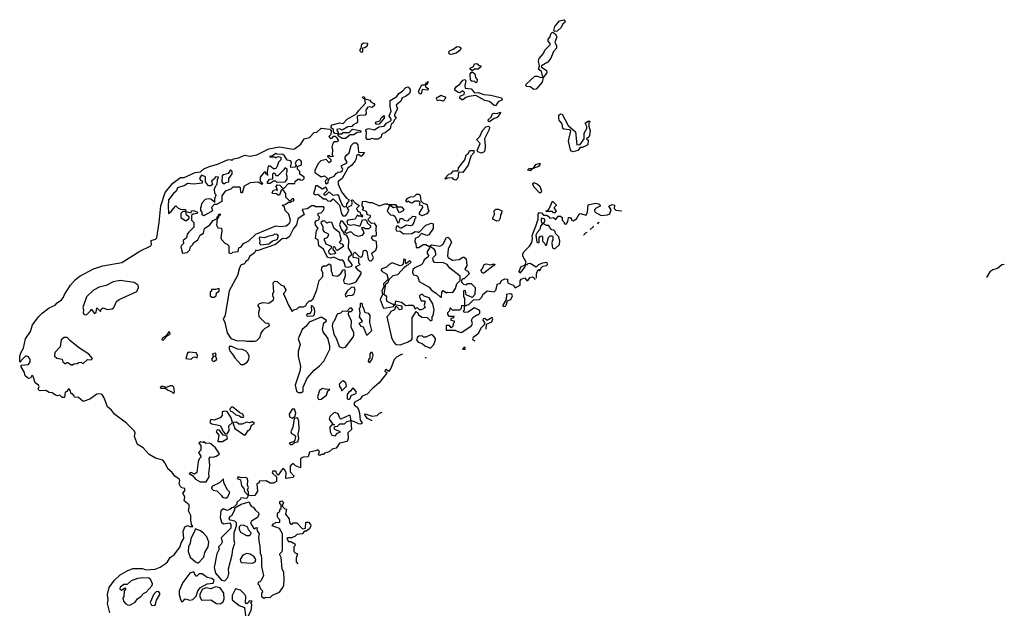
# Model space of a CAD drawing. Extents: x 1861455 to 2058065, y 200073 to 437907.
# Tile 174 of 256: x 2037820 to 2046295, y 270065 to 275131. Entities that reach past the tile are written whole.
import ezdxf

# ---------------------------------------------------------------- set-up
doc = ezdxf.new("R2010")
doc.units = 0

msp = doc.modelspace()

# ---------------------------------------------------------------- linework, layer by layer
at = {"layer": '0CON05XD'}
for points in [[(2042425, 275030), (2042418.3, 275038.3), (2042427.3, 275072.7), (2042465, 275121.2), (2042505, 275131.2), (2042513.8, 275115), (2042510, 275105), (2042493.8, 275095), (2042480, 275065), (2042445, 275033.3), (2042425, 275030)], [(2042245, 274530), (2042215, 274554.2), (2042186, 274556), (2042176.7, 274565), (2042178.8, 274575), (2042255, 274644.5), (2042275, 274645.7), (2042305.9, 274634.1), (2042322.5, 274637.5), (2042310, 274685), (2042286.7, 274705), (2042293.3, 274735), (2042284.2, 274775), (2042292.2, 274797.8), (2042330, 274840), (2042340.2, 274869.8), (2042385.8, 274915), (2042385.8, 274925.8), (2042368.8, 274945), (2042367.7, 274962.3), (2042386.1, 274983.9), (2042391.7, 275008.3), (2042405, 275022.5), (2042411.7, 275021.7), (2042429.3, 275009.3), (2042443.8, 274985), (2042427.5, 274935), (2042439.1, 274909.1), (2042440.8, 274885), (2042415, 274858.8), (2042391.3, 274798.7), (2042365.5, 274764.5), (2042310, 274735), (2042307.5, 274725), (2042353.3, 274695), (2042357.5, 274675), (2042327, 274633), (2042316.8, 274593.2), (2042265, 274533.3), (2042245, 274530)], [(2040765, 274850), (2040753.6, 274853.6), (2040750, 274865), (2040750, 274875), (2040760, 274885), (2040765, 274920), (2040778.3, 274931.7), (2040815, 274930), (2040811.7, 274908.3), (2040803, 274897), (2040791.7, 274888.3), (2040770, 274885), (2040770, 274855), (2040765, 274850)], [(2041525, 274831.2), (2041516.4, 274836.4), (2041513.3, 274855), (2041525, 274867.5), (2041545, 274873.8), (2041585, 274901.9), (2041605, 274897.5), (2041618.8, 274885), (2041611.7, 274868.3), (2041578, 274842), (2041545, 274834), (2041525, 274831.2)], [(2041715, 274690), (2041697.5, 274705), (2041697.5, 274715), (2041725, 274727.5), (2041735, 274750), (2041755, 274753.8), (2041775, 274737.5), (2041790, 274735), (2041790, 274725), (2041765, 274706.7), (2041733.3, 274706.7), (2041715, 274690)], [(2041745, 274587.5), (2041732.5, 274602.5), (2041715, 274600), (2041700.3, 274610.3), (2041698.3, 274661.7), (2041705, 274677.5), (2041715, 274682.5), (2041737.5, 274665), (2041742.5, 274632.5), (2041756.4, 274616.4), (2041755, 274592.5), (2041745, 274587.5)], [(2041262.3, 274492.3), (2041254, 274516), (2041280, 274570), (2041310, 274570), (2041320.7, 274589.3), (2041335, 274600), (2041325, 274570), (2041310, 274570), (2041313.3, 274553.3), (2041335, 274540), (2041332.5, 274525), (2041285, 274530), (2041275, 274493.8), (2041262.3, 274492.3)], [(2041915, 274390), (2041902.7, 274392.7), (2041865, 274428.1), (2041825, 274435.7), (2041745, 274480), (2041685, 274471.1), (2041659.1, 274460.9), (2041635, 274440.9), (2041625, 274442.1), (2041608.6, 274455), (2041607.1, 274465), (2041615, 274476.2), (2041645, 274486.7), (2041650, 274505), (2041635, 274518.8), (2041607.1, 274502.9), (2041595, 274504.3), (2041566.2, 274525), (2041566, 274535), (2041580.8, 274555), (2041608.6, 274575), (2041635, 274610), (2041655, 274616.2), (2041660.8, 274605), (2041650.8, 274565), (2041655, 274542.5), (2041705, 274537.5), (2041735, 274502.9), (2041765, 274505.8), (2041815, 274486), (2041875, 274481.5), (2041967.9, 274457.9), (2041974.2, 274445), (2041970.3, 274439.7), (2041938.8, 274425), (2041915, 274390)], [(2040831.2, 274098.8), (2040810.8, 274100.8), (2040801.2, 274115), (2040806.2, 274165), (2040800, 274175), (2040801.7, 274188.3), (2040825, 274193.3), (2040875, 274182), (2040911.2, 274208.8), (2040956.2, 274215), (2040978, 274242), (2041016.4, 274263.6), (2041016.7, 274275), (2041000, 274305), (2041018, 274345), (2041010, 274385), (2041010, 274435), (2041065, 274468.8), (2041084.2, 274495.8), (2041116.2, 274515), (2041143.6, 274546.4), (2041165, 274552.5), (2041180.7, 274530.7), (2041182, 274515), (2041174.2, 274495), (2041140.5, 274469.5), (2041110.9, 274459.1), (2041100.8, 274429.2), (2041060, 274395), (2041071.2, 274365), (2041045.8, 274315), (2041046, 274305), (2041060, 274285), (2041042.5, 274265), (2041035.8, 274244.2), (2041018.8, 274231.2), (2041009.6, 274190.4), (2040965, 274157.5), (2040945, 274152.5), (2040935, 274140), (2040930.4, 274119.6), (2040905, 274103.8), (2040875, 274102.5), (2040855, 274108.8), (2040831.2, 274098.8)], [(2040625, 274110), (2040595, 274110), (2040561.7, 274131.7), (2040560, 274150), (2040531.7, 274151.7), (2040520, 274165), (2040520, 274185), (2040501.7, 274201.7), (2040500, 274215), (2040510, 274225), (2040575, 274243.3), (2040605, 274237.5), (2040640, 274275), (2040720, 274320), (2040735, 274346.7), (2040797, 274413), (2040790, 274450), (2040775, 274452.5), (2040770, 274465), (2040785, 274470), (2040790, 274450), (2040835, 274437.5), (2040843.6, 274423.6), (2040869.6, 274409.6), (2040876.7, 274395), (2040855, 274376.7), (2040835, 274382.5), (2040810, 274375), (2040810, 274365), (2040800, 274355), (2040802.5, 274325), (2040795, 274310), (2040745, 274307.5), (2040725, 274300), (2040727, 274253), (2040719.3, 274240.7), (2040690, 274225), (2040678.3, 274211.7), (2040645, 274210), (2040595, 274180), (2040575, 274192.5), (2040550, 274185), (2040551.7, 274171.7), (2040560, 274165), (2040560, 274150), (2040595, 274150), (2040605, 274160), (2040655, 274160), (2040685, 274190), (2040748.3, 274178.3), (2040758.3, 274161.7), (2040725, 274160), (2040695, 274140), (2040665, 274140), (2040625, 274110)], [(2041465, 274428.8), (2041435, 274440), (2041415, 274433.3), (2041407.5, 274455), (2041410, 274465), (2041425, 274466.2), (2041445, 274482), (2041478, 274468), (2041487.5, 274455), (2041465, 274428.8)], [(2041865, 274250.8), (2041854.3, 274254.3), (2041851.2, 274268.8), (2041877.3, 274292.7), (2041890.4, 274319.6), (2041905, 274327.5), (2041926.2, 274323.8), (2041957.5, 274335), (2041956.7, 274325), (2041931.2, 274288.8), (2041905, 274281.2), (2041865, 274250.8)], [(2040888.3, 274228.3), (2040881.7, 274248.3), (2040919.3, 274260.7), (2040935, 274290), (2040957, 274307), (2040956.7, 274285), (2040915, 274232.5), (2040888.3, 274228.3)], [(2042585, 273993.3), (2042570, 274000), (2042562.3, 274012.3), (2042543.8, 274085), (2042562.5, 274175), (2042553.3, 274183.3), (2042505, 274188), (2042495.8, 274195.8), (2042488, 274235), (2042464, 274265), (2042459.2, 274285), (2042460.3, 274309.7), (2042475, 274322), (2042488.1, 274318.1), (2042541.2, 274221.2), (2042604, 274165), (2042615, 274053.3), (2042645, 274056.7), (2042680, 274105), (2042678.8, 274155), (2042702.5, 274195), (2042701.7, 274211.7), (2042688.3, 274241.7), (2042715, 274260), (2042730, 274255), (2042720, 274245), (2042720, 274215), (2042731.2, 274175), (2042724, 274135), (2042719.2, 274120.8), (2042700, 274105), (2042713.3, 274093.3), (2042710, 274055), (2042665, 274031.2), (2042645, 274032.5), (2042623.6, 274006.4), (2042585, 273993.3)], [(2038988.3, 271358.3), (2038935, 271390), (2038884, 271445), (2038834.3, 271474.3), (2038809.4, 271545), (2038814, 271575), (2038809.1, 271589.1), (2038738.1, 271658.1), (2038636.7, 271735), (2038610, 271770), (2038575, 271800), (2038547.7, 271877.7), (2038530, 271905), (2038515, 271910), (2038485, 271907.5), (2038425, 271863.8), (2038365, 271843.8), (2038325, 271880), (2038291.7, 271881.7), (2038290, 271895), (2038275, 271910), (2038261.7, 271911.7), (2038255, 271940), (2038245, 271952.5), (2038233.6, 271946.4), (2038228.3, 271931.7), (2038210, 271925), (2038205, 271880), (2038185, 271880), (2038165, 271900), (2038145, 271892.5), (2038128.3, 271898.3), (2038098.3, 271918.3), (2038075, 271922.5), (2038045, 271940), (2037997, 271937), (2037985, 271943.3), (2037980, 271955), (2037987.5, 271975), (2037982.5, 271985), (2037952.5, 272005), (2037935, 272060), (2037925, 272067.5), (2037913, 272047), (2037895, 272042.5), (2037866.7, 272065), (2037862.5, 272095), (2037833, 272143), (2037833, 272157), (2037895, 272162.5), (2037910, 272185), (2037910, 272205), (2037895, 272230), (2037873, 272237), (2037831.7, 272198.3), (2037825, 272180), (2037820, 272185), (2037821.2, 272235), (2037828.8, 272265), (2037852.5, 272305), (2037871.2, 272385), (2037913.3, 272446.7), (2037931.2, 272505), (2037985, 272577.5), (2038012.5, 272605), (2038075, 272650), (2038126.7, 272673.3), (2038142.5, 272695), (2038179.6, 272720.4), (2038198.3, 272741.7), (2038206.7, 272765), (2038256.7, 272845), (2038300, 272895), (2038337.5, 272925), (2038455, 272988), (2038535, 273013.8), (2038699.1, 273040.9), (2038855, 273139.2), (2038947.5, 273185), (2038954.2, 273195.8), (2038950.5, 273229.5), (2038988.3, 273241.7), (2038999.2, 273255), (2039020, 273385), (2039035, 273530), (2039070.8, 273645), (2039137.5, 273725), (2039205, 273772), (2039235, 273773.3), (2039330, 273815), (2039375, 273822.5), (2039405, 273846.2), (2039455, 273868.8), (2039521.7, 273888.3), (2039610, 273925), (2039637.5, 273927.5), (2039645, 273920), (2039660, 273935), (2039706.4, 273943.6), (2039755, 273964), (2039805, 273957.5), (2039862.3, 273967.7), (2039965, 274020), (2040055, 274036.2), (2040175, 274016.7), (2040185, 274020), (2040239.3, 274060.7), (2040267.5, 274105), (2040315, 274117.5), (2040355, 274160), (2040378.3, 274161.7), (2040415, 274196.7), (2040488.3, 274188.3), (2040500, 274175), (2040498.3, 274141.7), (2040480, 274125), (2040495, 274110), (2040508.3, 274111.7), (2040521.7, 274128.3), (2040535, 274130), (2040548.3, 274118.3), (2040560, 274095), (2040555, 274080), (2040525, 274080), (2040513, 274057), (2040507.5, 274035), (2040512.5, 274015), (2040510, 273965), (2040520, 273955), (2040495, 273950), (2040485, 273960), (2040470, 273960), (2040471.7, 273951.7), (2040498.3, 273928.3), (2040498.3, 273911.7), (2040485, 273900), (2040457.5, 273927.5), (2040413, 273917), (2040393, 273897), (2040360, 273835), (2040360, 273815), (2040395, 273792.5), (2040415, 273780), (2040445, 273787.5), (2040470, 273765), (2040450, 273745), (2040451.7, 273721.7), (2040465, 273720), (2040475, 273730), (2040478.3, 273751.7), (2040491.2, 273768.8), (2040526.7, 273783.3), (2040543.6, 273806.4), (2040561.7, 273818.3), (2040585, 273821.2), (2040595, 273830), (2040600, 273845), (2040588.8, 273865), (2040590, 273875), (2040632.5, 273895), (2040640, 273905), (2040622.5, 273935), (2040622.5, 273947.5), (2040633.6, 273966.4), (2040655.8, 273985), (2040673, 274047), (2040695, 274070), (2040715, 274070), (2040730, 274055), (2040735, 273990), (2040787.5, 273987.5), (2040760, 273955), (2040735, 273970), (2040718.8, 273961.2), (2040717.5, 273935), (2040708.6, 273915), (2040675, 273876), (2040645, 273853.8), (2040596.3, 273763.7), (2040562.5, 273737.5), (2040560, 273715), (2040590.7, 273650.7), (2040632.5, 273595), (2040652.5, 273582.5), (2040653.3, 273575), (2040651.2, 273565), (2040632, 273545), (2040628.8, 273521.2), (2040615, 273518.8), (2040600, 273525), (2040576.7, 273585), (2040566, 273615), (2040555, 273623.8), (2040518.3, 273618.3), (2040485, 273650), (2040455, 273620), (2040441.7, 273621.7), (2040440, 273635), (2040470, 273665), (2040455, 273690), (2040425, 273672.5), (2040381.7, 273701.7), (2040365, 273700), (2040361.7, 273668.3), (2040347.5, 273635), (2040365, 273622.5), (2040385, 273630), (2040435, 273590), (2040455, 273590), (2040473, 273573), (2040495, 273570), (2040518.3, 273588.3), (2040573.6, 273533.6), (2040588.8, 273458.8), (2040602.5, 273442.5), (2040625, 273442.5), (2040640, 273460), (2040652.1, 273492.1), (2040637.5, 273515), (2040677.5, 273535), (2040682.5, 273545), (2040681.7, 273561.7), (2040671.7, 273578.3), (2040685, 273580), (2040711.7, 273551.7), (2040740, 273535), (2040740, 273525), (2040720, 273505), (2040731.7, 273481.7), (2040748.3, 273478.3), (2040751.7, 273461.7), (2040770, 273445), (2040768.3, 273431.7), (2040755, 273440), (2040735, 273440), (2040725, 273450), (2040706.7, 273413.3), (2040643.8, 273406.2), (2040636.7, 273395), (2040641.7, 273371.7), (2040665, 273362.5), (2040695, 273367.5), (2040735, 273356.7), (2040751.7, 273358.3), (2040771.7, 273408.3), (2040795, 273410), (2040808.3, 273398.3), (2040811.7, 273381.7), (2040838.3, 273358.3), (2040840, 273345), (2040825, 273330), (2040795, 273330), (2040785, 273340), (2040765, 273340), (2040762.5, 273335), (2040777.5, 273315), (2040781.2, 273295), (2040765, 273272.9), (2040734.2, 273264.2), (2040699.3, 273279.3), (2040675, 273302.5), (2040655, 273302.5), (2040631.7, 273291.7), (2040620, 273305), (2040638.3, 273331.7), (2040640, 273345), (2040598.3, 273398.3), (2040585, 273400), (2040572.5, 273365), (2040587.5, 273327.5), (2040610, 273295), (2040610, 273285), (2040628.3, 273278.3), (2040637.5, 273265), (2040650, 273235), (2040647.5, 273165), (2040672.5, 273125), (2040672.5, 273105), (2040650, 273085), (2040647.5, 273065), (2040677.5, 273025), (2040680, 273015), (2040673, 273007), (2040645, 272997.5), (2040625, 273000), (2040613.9, 273043.9), (2040601.7, 273061.7), (2040575, 273062), (2040525, 273087.5), (2040495, 273077.5), (2040470, 273085), (2040433.8, 273155), (2040396.2, 273185), (2040390, 273235), (2040367, 273247), (2040373.6, 273316.4), (2040390, 273335), (2040366.2, 273365), (2040363.9, 273386.1), (2040375, 273402.5), (2040390, 273405), (2040396.7, 273413.3), (2040400, 273435), (2040390, 273445), (2040390, 273465), (2040415, 273470), (2040437.5, 273495), (2040441.7, 273511.7), (2040435, 273520), (2040365, 273520), (2040355, 273530), (2040335, 273530), (2040295, 273502.5), (2040251.7, 273498.3), (2040270, 273455), (2040213.8, 273416.2), (2040203.6, 273366.4), (2040176.4, 273333.6), (2040142.5, 273265), (2040115, 273246.2), (2040081.2, 273248.8), (2040022.5, 273195), (2039865, 273142.5), (2039851.7, 273148.3), (2039842.5, 273125), (2039797.5, 273092.5), (2039786, 273065), (2039763.3, 273046.7), (2039755, 273030), (2039725, 273020), (2039711.2, 272995), (2039695, 272930), (2039622.7, 272797.3), (2039591.2, 272605), (2039585, 272580), (2039570, 272555), (2039586.7, 272525), (2039606.7, 272435), (2039638, 272388), (2039695, 272365.8), (2039745, 272371.2), (2039775, 272363.3), (2039845, 272363.3), (2039860.7, 272369.3), (2039887.5, 272395), (2039898.3, 272431.7), (2039915, 272460), (2039933, 272477), (2039970, 272495), (2039968.3, 272508.3), (2039957, 272517), (2039935, 272520), (2039880, 272575), (2039877.5, 272615), (2039887.5, 272645), (2039870, 272675), (2039883, 272687), (2039915, 272696.7), (2039965, 272690), (2040005, 272720), (2040007.5, 272735), (2040000, 272755), (2040000, 272775), (2040007.5, 272785), (2040002.5, 272865), (2040015, 272880), (2040037, 272877), (2040070, 272845), (2040089.3, 272839.3), (2040110, 272805), (2040105, 272790), (2040090, 272775), (2040090, 272765), (2040100, 272755), (2040133, 272673), (2040165, 272620), (2040180, 272635), (2040207, 272643), (2040225, 272660), (2040261.7, 272658.3), (2040285, 272670), (2040290, 272685), (2040315, 272710), (2040325, 272710), (2040345, 272727.5), (2040377.5, 272805), (2040397.5, 272885), (2040428.3, 272921.7), (2040430, 272955), (2040417.5, 272975), (2040423.3, 273005), (2040435, 273012.5), (2040457, 273013), (2040485, 273030), (2040497, 273017), (2040500, 272965), (2040507, 272957), (2040510, 272935), (2040518.3, 272928.3), (2040556.2, 272923.8), (2040583.3, 272946.7), (2040605, 272977.5), (2040615, 272980), (2040620, 272975), (2040622.5, 272925), (2040607.5, 272885), (2040613, 272863), (2040655, 272856.2), (2040705, 272870), (2040719.6, 272880.4), (2040760, 272945), (2040760, 272955), (2040735, 272972.5), (2040710, 273005), (2040750, 273025), (2040740, 273035), (2040740, 273075), (2040690, 273085), (2040690, 273115), (2040705, 273130), (2040741.7, 273091.7), (2040755, 273087.5), (2040770, 273100), (2040780, 273145), (2040796.4, 273146.4), (2040807.5, 273137.5), (2040820, 273070), (2040835, 273056.2), (2040845, 273056.7), (2040860.4, 273069.6), (2040865.9, 273084.1), (2040852.1, 273112.1), (2040854.2, 273125), (2040885, 273146.7), (2040893.3, 273173.3), (2040890.7, 273220.7), (2040863.9, 273233.9), (2040847.5, 273255), (2040858.3, 273271.7), (2040885, 273270), (2040890, 273275), (2040887.5, 273335), (2040892.5, 273355), (2040875, 273380), (2040848.3, 273378.3), (2040821.7, 273401.7), (2040820, 273415), (2040840, 273435), (2040840, 273445), (2040811.7, 273451.7), (2040808.3, 273478.3), (2040770, 273495), (2040780, 273505), (2040780, 273515), (2040768.3, 273528.3), (2040770, 273565), (2040795, 273570), (2040828.3, 273558.3), (2040855, 273557.5), (2040915, 273530), (2040965, 273547.5), (2040985, 273547.5), (2040995, 273540), (2041055, 273540), (2041070, 273520), (2041105, 273520), (2041127, 273497), (2041120, 273485), (2041085, 273470), (2041070, 273505), (2041070, 273520), (2041035, 273512.5), (2041015, 273530), (2041000, 273525)], [(2041795, 273983.3), (2041764.1, 273994.1), (2041756.7, 274005), (2041782.5, 274065), (2041757.5, 274095), (2041758.3, 274101.7), (2041781.2, 274125), (2041802.2, 274177.8), (2041831.3, 274208.7), (2041855, 274214), (2041864, 274205), (2041861.4, 274185), (2041821.2, 274105), (2041827.5, 274045), (2041823.8, 274005), (2041817.3, 273992.7), (2041795, 273983.3)], [(2041575, 273750), (2041556.7, 273756.7), (2041545, 273770), (2041502.5, 273767.5), (2041485, 273760), (2041480, 273765), (2041515, 273801.2), (2041535, 273807.5), (2041555, 273830), (2041595, 273830), (2041596.7, 273855), (2041650.8, 273925), (2041663.2, 273966.8), (2041680, 273980), (2041695, 274006.2), (2041730, 274005), (2041728.8, 273985), (2041702.5, 273957.5), (2041679.7, 273880.3), (2041635, 273816.2), (2041602.5, 273817.5), (2041597.5, 273812.5), (2041592.3, 273767.7), (2041575, 273750)], [(2039635, 273117.5), (2039645, 273122.5), (2039655, 273130), (2039700, 273135), (2039705, 273167.5), (2039725, 273177.5), (2039747.5, 273205), (2039791.7, 273228.3), (2039852.5, 273285), (2040025, 273356.7), (2040065, 273352.5), (2040115, 273357.5), (2040145, 273382.5), (2040150, 273405), (2040137, 273457), (2040105, 273490), (2040098.3, 273518.3), (2040080, 273535), (2040105, 273540), (2040135, 273560), (2040155, 273560), (2040161.7, 273568.3), (2040178.3, 273571.7), (2040178.3, 273588.3), (2040165, 273590), (2040148.3, 273571.7), (2040141.7, 273571.7), (2040110, 273605), (2040110, 273635), (2040085, 273670), (2040070, 273665), (2040055, 273620), (2040045, 273620), (2040031.7, 273631.7), (2040000, 273635), (2039993.3, 273645), (2040005, 273663.8), (2040028.3, 273668.3), (2040038.3, 273661.7), (2040027.5, 273695), (2040035, 273710), (2040058.3, 273708.3), (2040081.7, 273681.7), (2040095, 273680), (2040135, 273720), (2040188.3, 273721.7), (2040191.7, 273738.3), (2040215, 273760), (2040228.3, 273758.3), (2040235, 273750), (2040258.3, 273751.7), (2040270, 273765), (2040270, 273775), (2040231.7, 273801.7), (2040230, 273825), (2040210, 273845), (2040211.7, 273868.3), (2040246.7, 273883.3), (2040246.7, 273905), (2040239.3, 273919.3), (2040223.3, 273926.7), (2040202.5, 273915), (2040192.5, 273895), (2040200, 273875), (2040188.3, 273861.7), (2040155, 273860), (2040150, 273875), (2040157, 273883), (2040160, 273905), (2040150, 273915), (2040121.7, 273921.7), (2040099.3, 273959.3), (2040085, 273970), (2040035, 273972.5), (2040025, 273980), (2039995, 273960), (2039970, 273955), (2039975, 273950), (2040015, 273950), (2040025, 273942.5), (2040045, 273952.5), (2040066.7, 273946.7), (2040066.7, 273925), (2040046.4, 273903.6), (2040035, 273870), (2040026.4, 273853.6), (2040015, 273846.7), (2040005, 273846.7), (2039975, 273871.2), (2039960, 273870), (2039950, 273825), (2039950, 273800), (2039958.3, 273791.7), (2039940, 273805), (2039938.3, 273818.3), (2039925, 273820), (2039890, 273775), (2039890, 273745), (2039910, 273725), (2039907, 273713), (2039871.7, 273731.7), (2039803, 273727), (2039751.7, 273698.3), (2039735, 273637.5), (2039722.5, 273645), (2039720, 273685), (2039715, 273690), (2039655, 273690), (2039638.6, 273671.4), (2039590, 273655), (2039560, 273615), (2039560, 273565), (2039515, 273540), (2039495, 273540), (2039470, 273515), (2039480, 273485), (2039405, 273442.5), (2039391.7, 273451.7), (2039390, 273475), (2039378.3, 273488.3), (2039378.3, 273511.7), (2039390, 273555), (2039420, 273585), (2039445, 273592.5), (2039465, 273590), (2039498.3, 273561.7), (2039498.3, 273591.7), (2039510, 273625), (2039500, 273635), (2039497.5, 273675), (2039511.7, 273708.3), (2039520, 273715), (2039522.5, 273755), (2039530, 273775), (2039505, 273780), (2039495, 273760), (2039470, 273745), (2039478.3, 273711.7), (2039465, 273700), (2039445, 273700), (2039420, 273735), (2039418.3, 273778.3), (2039385, 273792.5), (2039367.5, 273765), (2039375, 273750), (2039390, 273745), (2039390, 273725), (2039315, 273716.7), (2039265, 273720), (2039240, 273705), (2039177, 273683), (2039167.5, 273655), (2039143.6, 273636.4), (2039100.7, 273579.3), (2039096.7, 273525), (2039101.7, 273461.7), (2039125, 273480), (2039142.5, 273505), (2039165, 273530), (2039185, 273510), (2039205, 273500), (2039248.3, 273498.3), (2039250, 273480), (2039295, 273470), (2039300, 273485), (2039315, 273490), (2039350, 273475), (2039348.3, 273461.7), (2039312.5, 273457.5), (2039300, 273445), (2039300, 273405), (2039320, 273385), (2039320, 273345), (2039275, 273302.5), (2039262.5, 273285), (2039256, 273254), (2039228.3, 273231.7), (2039230, 273205), (2039210, 273185), (2039207.5, 273175), (2039221.7, 273121.7), (2039261.7, 273128.3), (2039285, 273150), (2039290, 273175), (2039310, 273195), (2039315, 273210), (2039353.3, 273236.7), (2039373.8, 273276.2), (2039402.5, 273295), (2039410, 273335), (2039457.5, 273365), (2039485, 273402.5), (2039520, 273420), (2039520, 273435), (2039530, 273440), (2039532.5, 273455), (2039545, 273460), (2039545, 273450), (2039530, 273440), (2039530, 273425), (2039520, 273420), (2039513.6, 273363.6), (2039525, 273340), (2039557, 273337), (2039560, 273315), (2039552.5, 273255), (2039558.3, 273238.3), (2039585, 273207.5), (2039605, 273200), (2039620, 273185), (2039620, 273125), (2039635, 273117.5)], [(2039585, 273720), (2039595, 273730), (2039620, 273735), (2039620, 273765), (2039650, 273805), (2039650, 273825), (2039635, 273840), (2039613, 273807), (2039573, 273797), (2039563, 273787), (2039560, 273735), (2039571.7, 273721.7), (2039585, 273720)], [(2039951.7, 273721.7), (2039952.5, 273735), (2039971.7, 273758.3), (2039998.3, 273761.7), (2040000, 273805), (2040005, 273810), (2040015, 273810), (2040025, 273790), (2040045, 273790), (2040100, 273845), (2040105, 273860), (2040118.3, 273848.3), (2040120, 273825), (2040112.5, 273805), (2040120, 273785), (2040120, 273755), (2040098.3, 273731.7), (2040035, 273730), (2040025, 273740), (2040005, 273740), (2039975, 273722.5), (2039951.7, 273721.7)], [(2042215, 273830), (2042190, 273835), (2042205, 273850), (2042240, 273850), (2042262.5, 273885), (2042296.7, 273896.7), (2042296.2, 273885), (2042285, 273868.8), (2042240, 273850), (2042215, 273830)], [(2042305, 273640), (2042295, 273640), (2042244, 273694), (2042237.5, 273715), (2042245, 273730), (2042276.2, 273716.2), (2042298.3, 273698.3), (2042312.5, 273655), (2042305, 273640)], [(2041285, 273442.5), (2041260, 273455), (2041261.7, 273468.3), (2041290, 273515), (2041288.3, 273528.3), (2041260, 273535), (2041268.3, 273558.3), (2041255, 273570), (2041225, 273570), (2041195, 273553.3), (2041177.5, 273557.5), (2041165, 273570), (2041155, 273560), (2041142.5, 273575), (2041160, 273595), (2041185, 273606.7), (2041215, 273610), (2041235, 273630), (2041255, 273630), (2041268.3, 273618.3), (2041271.7, 273571.7), (2041291.7, 273551.7), (2041317, 273547), (2041328.3, 273538.3), (2041332.5, 273505), (2041342.5, 273485), (2041325, 273460), (2041285, 273442.5)], [(2041000, 273525), (2040982.5, 273482.5), (2041011.7, 273451.7), (2041035, 273450), (2041049.3, 273439.3), (2041075, 273382.5), (2041087.5, 273385), (2041095, 273420), (2041115, 273420), (2041130, 273405), (2041155, 273400), (2041166.4, 273403.6), (2041171.7, 273418.3), (2041185, 273420), (2041205, 273440), (2041228.3, 273438.3), (2041230, 273425), (2041221.7, 273418.3), (2041212.5, 273385), (2041198.3, 273361.7), (2041185, 273357.5), (2041148.3, 273361.7), (2041105, 273337.5), (2041095, 273337.5), (2041075, 273357.5), (2041060.8, 273349.2), (2041056.4, 273326.4), (2041064.1, 273314.1), (2041095, 273310), (2041125, 273286.7), (2041195, 273290), (2041225, 273306.7), (2041246.2, 273306.2), (2041255, 273300), (2041315, 273362.5), (2041365, 273380), (2041380, 273375), (2041380, 273335), (2041340.4, 273279.6), (2041323.9, 273273.9), (2041278.3, 273291.7), (2041249.3, 273260.7), (2041223.3, 273246.7), (2041220, 273215), (2041230, 273205), (2041231.7, 273171.7), (2041255, 273170), (2041292.5, 273197.5), (2041315, 273196.7), (2041345, 273180), (2041365, 273192.5), (2041435, 273182.5), (2041463, 273197), (2041495, 273257.5), (2041505, 273260), (2041519.3, 273249.3), (2041536.7, 273215), (2041506.7, 273155), (2041502.5, 273095), (2041507.5, 273085), (2041545, 273060), (2041601.7, 273068.3), (2041635, 273087.5), (2041647, 273087), (2041661.7, 273071.7), (2041667.5, 273012.5), (2041652.5, 272985), (2041663, 272973), (2041678.3, 272968.3), (2041687.5, 272945), (2041645, 272900), (2041635, 272900), (2041621.7, 272888.3), (2041621.7, 272871.7), (2041640, 272855), (2041665, 272850), (2041675, 272860), (2041705, 272860), (2041740, 272825), (2041737.5, 272765), (2041715, 272740), (2041661.7, 272761.7), (2041658.3, 272798.3), (2041645, 272800), (2041640, 272795), (2041640, 272745), (2041650, 272735), (2041650, 272670), (2041665, 272670), (2041671.7, 272678.3), (2041685, 272680), (2041725, 272720), (2041778.3, 272721.7), (2041798.3, 272741.7), (2041807.5, 272765), (2041845, 272797.5), (2041905, 272790), (2041917, 272803), (2041931.7, 272858.3), (2041955, 272860), (2041967.5, 272885), (2041995, 272900), (2042018.3, 272898.3), (2042017.5, 272875), (2042023.6, 272863.6), (2042066.7, 272846.7), (2042085, 272822.5), (2042127.5, 272845), (2042127, 272883), (2042135, 272897.5), (2042165, 272910), (2042185, 272887.5), (2042195, 272887.5), (2042215, 272912.5), (2042235, 272917.5), (2042249.3, 272909.3), (2042253.7, 272894.6)], [(2041928.3, 273398.3), (2041893, 273413), (2041892.5, 273425), (2041907.5, 273455), (2041903, 273487), (2041918.3, 273501.7), (2041941.7, 273501.7), (2041970, 273485), (2041967.5, 273465), (2041958.3, 273451.7), (2041957, 273423), (2041945, 273400), (2041928.3, 273398.3)], [(2042268.1, 272907), (2042267, 272943), (2042280, 272975), (2042285, 272980), (2042292.5, 272972.5), (2042300, 272975), (2042307.5, 272995), (2042321.7, 273008.3), (2042355.8, 273014.2), (2042363.3, 273025), (2042360, 273040), (2042320, 273035), (2042285, 273020), (2042265, 273002.5), (2042215, 273032.5), (2042195, 273030), (2042185, 273020), (2042170, 273020), (2042167.5, 273005), (2042125, 272950), (2042120, 272965), (2042132.5, 273005), (2042170, 273020), (2042180, 273045), (2042150, 273095), (2042150, 273115), (2042163.6, 273136.4), (2042209.3, 273180.7), (2042227, 273213), (2042233.3, 273245), (2042231.2, 273275), (2042261.2, 273355), (2042283.3, 273415), (2042283.6, 273456.4), (2042295, 273472.5), (2042310, 273470), (2042328.3, 273448.3), (2042355, 273447.5), (2042370, 273440), (2042383, 273423), (2042415, 273430), (2042435, 273412.5), (2042455, 273440), (2042475, 273440), (2042488.3, 273428.3), (2042490, 273405), (2042505, 273390), (2042510, 273375), (2042525, 273370), (2042537, 273393), (2042545, 273430), (2042558.3, 273428.3), (2042570, 273415), (2042570, 273405), (2042585, 273400), (2042613, 273417), (2042635, 273457.5), (2042645, 273462.5), (2042695, 273450), (2042706.7, 273475), (2042711.7, 273538.3), (2042775, 273552.5), (2042806.2, 273546.2), (2042817.5, 273535), (2042817.5, 273525), (2042777.5, 273505), (2042767.5, 273495), (2042767.5, 273485), (2042773.8, 273473.8), (2042825, 273446.2), (2042878.3, 273451.7), (2042898.8, 273461.2), (2042910, 273495), (2042890, 273525), (2042918.3, 273541.7), (2042940, 273535), (2042937.5, 273505), (2042951.7, 273491.7), (2042996, 273486), (2042997.7, 273484.3)], [(2042425, 273470), (2042415, 273470), (2042405, 273480), (2042355, 273480), (2042350, 273485), (2042368.3, 273491.7), (2042377, 273503), (2042405, 273570), (2042440, 273535), (2042420, 273515), (2042420, 273505), (2042437.5, 273485), (2042425, 273470)], [(2039255, 273402.5), (2039278.3, 273421.7), (2039280, 273435), (2039255, 273450), (2039250, 273480), (2039225, 273480), (2039208.3, 273461.7), (2039208.3, 273428.3), (2039245, 273402.5), (2039255, 273402.5)], [(2042425, 273160), (2042466.2, 273195), (2042470, 273225), (2042461.7, 273261.7), (2042431.7, 273291.7), (2042428.3, 273308.3), (2042418.3, 273318.3), (2042401.7, 273321.7), (2042380, 273345), (2042375, 273360), (2042355, 273360), (2042330, 273375), (2042342.5, 273405), (2042335, 273417.5), (2042315, 273422.5), (2042307.5, 273415), (2042307.5, 273395), (2042320, 273375), (2042303.3, 273355), (2042297.5, 273325), (2042275, 273300), (2042263.6, 273276.4), (2042270, 273215), (2042285, 273210), (2042290, 273215), (2042290, 273255), (2042301.7, 273268.3), (2042315, 273270), (2042320, 273265), (2042320, 273225), (2042340, 273205), (2042345, 273190), (2042355, 273190), (2042373, 273257), (2042385, 273270), (2042405, 273270), (2042410, 273265), (2042410, 273235), (2042403, 273227), (2042400, 273205), (2042403.6, 273183.6), (2042407.5, 273167.5), (2042425, 273160)], [(2040495, 273112.5), (2040531.7, 273118.3), (2040540, 273125), (2040517.5, 273155), (2040521.7, 273178.3), (2040528.3, 273178.3), (2040545, 273150), (2040555, 273147.5), (2040610, 273185), (2040599.3, 273199.3), (2040583, 273203), (2040573, 273213), (2040590, 273235), (2040577.5, 273275), (2040577, 273297), (2040527.5, 273335), (2040507.5, 273385), (2040485, 273387.5), (2040465, 273380), (2040446.2, 273396.2), (2040430.7, 273399.3), (2040412.5, 273385), (2040429.3, 273349.3), (2040428.3, 273318.3), (2040440, 273305), (2040471.2, 273291.2), (2040478.8, 273278.8), (2040466.7, 273255), (2040440, 273245), (2040440, 273235), (2040455, 273202.5), (2040501.7, 273181.7), (2040500, 273165), (2040480, 273145), (2040477.5, 273135), (2040480, 273125), (2040495, 273112.5)], [(2042761.9, 273347.5), (2042755, 273347.5), (2042730.9, 273324.6)], [(2042807.8, 273382.7), (2042805, 273386.7), (2042795, 273380), (2042793.8, 273371.3)], [(2039895, 273192.5), (2039965, 273203.3), (2039995, 273227.5), (2040035, 273240), (2040047, 273267), (2040035, 273282.5), (2040015, 273286.2), (2039995, 273273.3), (2039965, 273268.8), (2039925, 273252.5), (2039885, 273260), (2039880, 273255), (2039887.5, 273225), (2039883.3, 273205), (2039895, 273192.5)], [(2042700.2, 273298.4), (2042690, 273295), (2042675, 273280), (2042674.3, 273273.1)], [(2041445, 272740), (2041450, 272745), (2041453, 272787), (2041465, 272800), (2041495, 272780), (2041503.3, 272786.7), (2041548.3, 272781.7), (2041571.7, 272818.3), (2041583, 272857), (2041610, 272885), (2041610, 272925), (2041523.6, 272993.6), (2041500, 273025), (2041461.7, 273041.7), (2041415, 273037.5), (2041391.7, 273041.7), (2041378.3, 273058.3), (2041377.5, 273075), (2041381.7, 273088.3), (2041401.7, 273108.3), (2041399.3, 273139.3), (2041386.4, 273156.4), (2041350, 273180), (2041347.5, 273165), (2041327.5, 273135), (2041328.3, 273118.3), (2041337.5, 273105), (2041335, 273090), (2041302.5, 273065), (2041290, 273035), (2041275, 273020), (2041220, 272995), (2041205, 272980), (2041200, 272955), (2041210, 272935), (2041235, 272930), (2041248.3, 272918.3), (2041257, 272877), (2041345, 272830), (2041365, 272802.5), (2041406.1, 272776.1), (2041445, 272740)], [(2040955, 272647.5), (2040975, 272652), (2041037.5, 272662.5), (2041050, 272680), (2041035, 272680), (2040983.3, 272705), (2040976.7, 272725), (2040980, 272745), (2040957, 272767), (2040971.7, 272858.3), (2040987.5, 272865), (2041000, 272895), (2041035, 272930), (2041075, 272937.5), (2041130.7, 272999.3), (2041151.7, 273018.3), (2041165, 273020), (2041190, 273045), (2041177, 273057), (2041145, 273030), (2041140, 273035), (2041140, 273065), (2041135, 273070), (2041125, 273067.5), (2041121.7, 273028.3), (2041111.7, 273018.3), (2041095, 273012.5), (2041025, 273037.5), (2041000, 273025), (2040978.3, 273001.7), (2040930, 272985), (2040930, 272975), (2040940, 272965), (2040979.7, 272939.7), (2040992.5, 272897.5), (2040952.5, 272857.5), (2040953.3, 272835), (2040936.7, 272795), (2040942.5, 272765), (2040923, 272723), (2040947.5, 272655), (2040955, 272647.5)], [(2041815, 272950), (2041805, 272950), (2041790, 272975), (2041805, 272990), (2041817, 273023), (2041835, 273028.8), (2041875, 273020), (2041888.3, 273028.3), (2041908.3, 273028.3), (2041905, 273012.5), (2041891.7, 273008.3), (2041815, 272950)], [(2046295, 273023.9), (2046275, 273022.5), (2046235, 272990.8), (2046195, 272978.9), (2046170.2, 272959.8), (2046142.8, 272912.3)], [(2038395, 272590), (2038430, 272625), (2038435, 272640), (2038465, 272602.5), (2038477, 272613), (2038485, 272650), (2038515, 272620), (2038521.7, 272638.3), (2038535, 272650), (2038575, 272637.5), (2038617, 272643), (2038630, 272655), (2038653.9, 272706.1), (2038675, 272722.5), (2038829.3, 272790.7), (2038843.3, 272825), (2038840, 272845), (2038805, 272870), (2038685, 272886.7), (2038625, 272873.8), (2038565, 272843.3), (2038505, 272830), (2038455, 272802.5), (2038393.9, 272746.1), (2038362.5, 272655), (2038370, 272635), (2038367.5, 272605), (2038375, 272592.5), (2038395, 272590)], [(2039473, 272743), (2039495, 272743.3), (2039512.5, 272755), (2039515, 272780), (2039537.5, 272795), (2039537, 272817), (2039505, 272807.5), (2039471.7, 272808.3), (2039470, 272795), (2039460, 272785), (2039460, 272755), (2039473, 272743)], [(2040635, 272750), (2040643.6, 272756.4), (2040680.4, 272759.6), (2040697.9, 272772.1), (2040708.8, 272805), (2040699.3, 272829.3), (2040673.9, 272826.1), (2040640, 272795), (2040622.5, 272765), (2040625, 272750), (2040635, 272750)], [(2041095, 272332.9), (2041156.7, 272355), (2041192.5, 272375), (2041197, 272383), (2041197.5, 272565), (2041231.7, 272618.3), (2041248.3, 272608.3), (2041250, 272595), (2041260, 272585), (2041285, 272570), (2041327, 272567), (2041355, 272540), (2041370, 272545), (2041370, 272575), (2041380, 272585), (2041387.5, 272635), (2041377.5, 272685), (2041345, 272737.5), (2041301.7, 272751.7), (2041285, 272770), (2041261.7, 272758.3), (2041260, 272745), (2041275, 272710), (2041305, 272710), (2041310, 272705), (2041302.5, 272675), (2041310, 272655), (2041297, 272643), (2041275, 272632.5), (2041262.5, 272632.5), (2041245, 272650), (2041231.7, 272648.3), (2041225, 272640), (2041218.3, 272658.3), (2041205, 272670), (2041165, 272672.5), (2041145, 272667.5), (2041106.7, 272696.7), (2041055, 272707.5), (2041050, 272680), (2041108.3, 272668.3), (2041110, 272640), (2041090, 272635), (2041065, 272660), (2041055, 272660), (2041047.5, 272635), (2041015, 272620), (2041000, 272595), (2040978.8, 272575), (2041020.8, 272395), (2041037.1, 272357.1), (2041056.9, 272336.9), (2041095, 272332.9)], [(2041995, 272663.8), (2042006.8, 272673.2), (2042019.3, 272710.7), (2042046.4, 272723.6), (2042061.2, 272755), (2042055, 272767.5), (2042035, 272772.5), (2042010, 272765), (2042007, 272723), (2041977.5, 272675), (2041980, 272665), (2041995, 272663.8)], [(2040295, 272580), (2040345, 272582.5), (2040356.2, 272593.8), (2040360, 272625), (2040355, 272650), (2040335, 272670), (2040330, 272665), (2040332.5, 272625), (2040327, 272613), (2040315, 272600), (2040295, 272600), (2040290, 272585), (2040295, 272580)], [(2040595, 272306.2), (2040625, 272313.3), (2040690.7, 272399.3), (2040697, 272417), (2040697.5, 272435), (2040673.3, 272485), (2040677, 272537), (2040650, 272595), (2040651.7, 272618.3), (2040671.7, 272618.3), (2040687.5, 272635), (2040675, 272647.5), (2040662.5, 272647.5), (2040635, 272620), (2040598.3, 272621.7), (2040580, 272605), (2040553.6, 272596.4), (2040527.5, 272535), (2040516.4, 272523.6), (2040510, 272495), (2040523.8, 272425), (2040546, 272385), (2040568.8, 272318.8), (2040595, 272306.2)], [(2040815, 272420), (2040850, 272455), (2040832.5, 272525), (2040836.1, 272586.1), (2040825, 272602.5), (2040797.5, 272607.5), (2040790, 272615), (2040785, 272640), (2040770, 272665), (2040770, 272685), (2040755, 272690), (2040750, 272685), (2040750, 272655), (2040742.5, 272645), (2040747.5, 272605), (2040743.3, 272575), (2040766.7, 272535), (2040763, 272527), (2040740, 272515), (2040755, 272492.5), (2040776.4, 272486.4), (2040805, 272420), (2040815, 272420)], [(2041615, 272440), (2041625, 272442.5), (2041710, 272495), (2041717.5, 272515), (2041707.5, 272545), (2041720.7, 272569.3), (2041755, 272590), (2041765, 272590), (2041780, 272605), (2041780, 272625), (2041770, 272635), (2041735, 272650), (2041677, 272613), (2041645, 272610), (2041640, 272625), (2041650, 272635), (2041650, 272670), (2041621.7, 272668.3), (2041620, 272645), (2041605, 272630), (2041545, 272630), (2041528.3, 272648.3), (2041521.7, 272648.3), (2041520, 272625), (2041503, 272607), (2041503, 272593), (2041515, 272580), (2041558.3, 272578.3), (2041548.3, 272561.7), (2041531.7, 272558.3), (2041530, 272545), (2041558.3, 272538.3), (2041560, 272525), (2041550, 272515), (2041548.3, 272491.7), (2041535, 272480), (2041518.3, 272498.3), (2041495, 272500), (2041490, 272495), (2041490, 272460), (2041565, 272460), (2041615, 272440)], [(2040220.9, 271920.9), (2040245, 271921.2), (2040260, 271935), (2040260.6, 271969.4), (2040295.8, 272045), (2040355, 272115.7), (2040399.4, 272150.6), (2040438.1, 272191.9), (2040488.6, 272295), (2040488.6, 272325), (2040471.3, 272391.3), (2040433.3, 272445), (2040427.5, 272465), (2040438.3, 272521.7), (2040460, 272535), (2040457.5, 272545), (2040415, 272570), (2040312.5, 272527.5), (2040285, 272492.5), (2040252.5, 272465), (2040217.5, 272385), (2040233.3, 272335), (2040216.2, 272275), (2040216.2, 272235), (2040238, 272145), (2040231.2, 272105), (2040191.2, 271985), (2040201.2, 271935), (2040220.9, 271920.9)], [(2041835.8, 272467.9), (2041838.3, 272511.7), (2041885, 272530), (2041891.2, 272555), (2041887.5, 272567.5), (2041845, 272542.5), (2041825, 272560), (2041810, 272555), (2041807.5, 272545), (2041820, 272525), (2041817.5, 272505), (2041792.2, 272477.8), (2041763.3, 272425), (2041722.9, 272397.1), (2041716.7, 272385), (2041720, 272375), (2041738, 272366.6)], [(2038275, 272160), (2038285, 272170), (2038315, 272172.5), (2038328.3, 272181.7), (2038345, 272182.5), (2038365, 272172.5), (2038403, 272207), (2038435, 272202.5), (2038447.5, 272215), (2038415, 272252.5), (2038333.6, 272303.6), (2038250.7, 272370.7), (2038230, 272395), (2038203, 272397), (2038177.5, 272375), (2038167.5, 272315), (2038123, 272267), (2038120, 272235), (2038138.3, 272218.3), (2038185, 272210), (2038190, 272185), (2038215, 272170), (2038225, 272180), (2038235, 272180), (2038261.7, 272161.7), (2038275, 272160)], [(2039055, 272372.5), (2039090.7, 272409.3), (2039115.8, 272424.2), (2039113, 272443), (2039104.2, 272445.8), (2039080, 272410), (2039045, 272387.5), (2039042.5, 272375), (2039055, 272372.5)], [(2041355, 272303.3), (2041384, 272335), (2041400, 272375), (2041398.3, 272388.3), (2041376.4, 272416.4), (2041365, 272422.5), (2041315, 272400), (2041295, 272400), (2041285, 272410), (2041255, 272407.5), (2041245, 272400), (2041236.7, 272375), (2041250, 272355), (2041285, 272343.3), (2041307.5, 272325), (2041355, 272303.3)], [(2039745, 272162.5), (2039777.7, 272182.3), (2039793.3, 272205), (2039793.8, 272235), (2039782.3, 272262.3), (2039762.3, 272282.3), (2039735, 272293.3), (2039695, 272296.7), (2039645, 272317.5), (2039621.7, 272318.3), (2039621.7, 272298.3), (2039632.5, 272275), (2039653, 272253), (2039670.7, 272220.7), (2039723.9, 272163.9), (2039745, 272162.5)], [(2041655, 272294.3), (2041655, 272310), (2041645, 272312.5), (2041632.5, 272295), (2041653.2, 272292.7)], [(2039295, 272210), (2039310, 272225), (2039325, 272230), (2039348.3, 272221.7), (2039350, 272245), (2039340, 272265), (2039275, 272270), (2039265, 272260), (2039250, 272215), (2039295, 272210)], [(2039485, 272190), (2039495, 272192.5), (2039516.7, 272205), (2039515, 272220), (2039500, 272235), (2039510, 272245), (2039505, 272260), (2039480, 272255), (2039481.7, 272241.7), (2039490, 272235), (2039472.5, 272215), (2039475, 272200), (2039485, 272190)], [(2041115.7, 272248.8), (2041105, 272249.5), (2041064.5, 272225.5), (2041044.3, 272205.7), (2041015, 272130), (2040995, 272102.5), (2040975, 272120), (2040965, 272116.7), (2040963.8, 272105), (2040980, 272095), (2040976.7, 272085), (2040914.4, 272005.6), (2040855, 271952.5), (2040811.4, 271908.6), (2040768.3, 271891.7), (2040752, 271865), (2040699.4, 271835), (2040700, 271815), (2040726, 271796), (2040736.1, 271776.1), (2040745.6, 271745), (2040749.4, 271685), (2040766.2, 271665), (2040766.2, 271655), (2040755, 271650), (2040735, 271653.3), (2040717.5, 271665), (2040670, 271680), (2040676.2, 271605), (2040643.3, 271575), (2040647.5, 271525), (2040638.3, 271501.7), (2040573, 271487), (2040545, 271442.5), (2040510, 271435), (2040485, 271412.5), (2040445, 271400), (2040435, 271390), (2040415, 271390), (2040405, 271380), (2040392.5, 271385), (2040400, 271415), (2040385, 271430), (2040377.5, 271422.5), (2040315, 271410), (2040302.5, 271367.5), (2040260, 271365), (2040237.5, 271355), (2040237.5, 271272.5), (2040195, 271290), (2040175, 271310), (2040152.5, 271295), (2040147.5, 271285), (2040148.3, 271238.3), (2040180, 271205), (2040175, 271190), (2040111.7, 271181.7), (2040112.5, 271235), (2040102.5, 271255), (2040085, 271267.5), (2040045, 271210), (2040032.5, 271222.5), (2040025.8, 271245.8), (2039997.5, 271245), (2039992.5, 271235), (2039997.5, 271225), (2040030, 271195), (2040030, 271155), (2040005, 271142.5), (2039975, 271142.5), (2039941.7, 271161.7), (2039881.7, 271158.3), (2039880, 271145), (2039860, 271135), (2039868, 271072), (2039845, 271036.7), (2039813.3, 271033.3), (2039790, 271040), (2039775, 271010), (2039723, 271017), (2039720, 271005), (2039690, 270975), (2039688.3, 270961.7), (2039657.5, 270932.5), (2039645, 270930), (2039627.5, 270915), (2039605, 270907.5), (2039575, 270920), (2039550, 270905), (2039546.4, 270846.4), (2039557.5, 270805), (2039575, 270792.5), (2039625, 270800), (2039636.7, 270785), (2039637.5, 270755), (2039555, 270670), (2039563.3, 270635), (2039555, 270617.5), (2039530, 270595), (2039536.7, 270575), (2039517.5, 270535), (2039493.3, 270415), (2039506.4, 270366.4), (2039558.3, 270308.3), (2039585, 270300), (2039610.4, 270329.6), (2039618.8, 270365), (2039618, 270405), (2039650, 270525), (2039653.8, 270575), (2039672.5, 270625), (2039666.4, 270646.4), (2039666.7, 270715), (2039687.5, 270775), (2039685, 270800), (2039672.5, 270815), (2039633, 270823), (2039622.5, 270835), (2039630, 270855), (2039645, 270862.5), (2039660.7, 270889.3), (2039672.5, 270915), (2039671.7, 270928.3), (2039725, 270960), (2039795, 270980), (2039802.5, 270955), (2039815, 270940), (2039830, 270935), (2039848.3, 270908.3), (2039876.1, 270886.1), (2039878.3, 270871.7), (2039867.5, 270845), (2039813.9, 270816.1), (2039807, 270797), (2039835, 270752.5), (2039845, 270750), (2039855, 270760), (2039868.3, 270758.3), (2039860, 270745), (2039863, 270733), (2039882.5, 270705), (2039876.7, 270675), (2039880, 270625), (2039886.7, 270605), (2039890, 270535), (2039897.5, 270525), (2039902.5, 270485), (2039900, 270425), (2039917.5, 270345), (2039895, 270300), (2039888.3, 270291.7), (2039875, 270290), (2039870, 270275), (2039878.3, 270268.3), (2039891.7, 270231.7), (2039907, 270217), (2039910, 270205), (2039902.5, 270195), (2039902.5, 270165), (2039925, 270152.5), (2039935, 270160), (2039975, 270157.5), (2039995, 270177.5), (2040056.1, 270203.9), (2040086.1, 270243.9), (2040093.8, 270265), (2040097.5, 270315), (2040093, 270373), (2040080, 270405), (2040071.7, 270501.7), (2040060, 270525), (2040060, 270535), (2040080, 270555), (2040083, 270567), (2040083.3, 270705), (2040055, 270752.5), (2039993.3, 270775), (2040005, 270792.5), (2040025, 270802.5), (2040060, 270805), (2040060, 270825), (2040045, 270840), (2040040, 270855), (2040040, 270885), (2040058.3, 270901.7), (2040060, 270915), (2040070, 270925), (2040070, 270955), (2040060, 270965), (2040060, 270985), (2040075, 270990), (2040090, 270975), (2040080, 270945), (2040101.7, 270921.7), (2040117, 270917), (2040107.5, 270875), (2040140, 270835), (2040143, 270803), (2040155, 270790), (2040165, 270790), (2040175, 270800), (2040205, 270800), (2040255, 270750), (2040280, 270755), (2040283, 270807), (2040307, 270807), (2040322.5, 270785), (2040326.7, 270775), (2040315, 270750), (2040285, 270730), (2040271.7, 270728.3), (2040250, 270705), (2040205, 270700), (2040188.3, 270681.7), (2040171.7, 270678.3), (2040165, 270670), (2040125, 270670), (2040120, 270665), (2040135, 270640), (2040155, 270640), (2040188.3, 270618.3), (2040190, 270605), (2040180, 270595), (2040180, 270555), (2040191.7, 270541.7), (2040210, 270535), (2040200, 270495), (2040200, 270465), (2040213.2, 270448.8)], [(2040835, 272180), (2040855, 272210), (2040863.8, 272245), (2040855, 272268), (2040842, 272268), (2040833.3, 272255), (2040832.5, 272215), (2040822.5, 272205), (2040820, 272185), (2040835, 272180)], [(2041320.8, 272217.1), (2041315, 272221.2), (2041310.6, 272221)], [(2039145, 271912.5), (2039152.5, 271925), (2039150, 271955), (2039147.3, 271967.3), (2039135, 271980), (2039115, 271980), (2039085, 271966.7), (2039045, 271977.5), (2039030, 271965), (2039035, 271960), (2039075, 271960), (2039092.5, 271945), (2039129.2, 271929.2), (2039145, 271912.5)], [(2040595, 271940), (2040633, 271977), (2040627.5, 272005), (2040605, 272022.5), (2040595, 272020), (2040570, 271995), (2040573.8, 271975), (2040587.5, 271955), (2040590, 271940), (2040595, 271940)], [(2040393.2, 271863.2), (2040415, 271864.3), (2040460.3, 271899.7), (2040472.5, 271937.5), (2040490, 271945), (2040485, 271950), (2040465, 271947.5), (2040425, 271956.7), (2040401.2, 271938.8), (2040384, 271885), (2040393.2, 271863.2)], [(2040655, 271862.5), (2040665, 271870), (2040673.3, 271896.7), (2040712.5, 271915), (2040720, 271925), (2040695, 271957.5), (2040685, 271960), (2040665, 271930), (2040655, 271930), (2040640, 271905), (2040638.3, 271868.3), (2040655, 271862.5)], [(2039745, 271710), (2039750, 271715), (2039740, 271735), (2039715, 271747.5), (2039655, 271797.5), (2039645, 271800), (2039632.5, 271785), (2039627.5, 271775), (2039632.5, 271765), (2039652.5, 271755), (2039679.3, 271729.3), (2039711.7, 271721.7), (2039725, 271710), (2039745, 271710)], [(2039605, 271567.5), (2039622, 271595), (2039620, 271635), (2039652.5, 271665), (2039640, 271705), (2039611.2, 271751.2), (2039599.3, 271759.3), (2039579.3, 271760.7), (2039562.5, 271755), (2039563.3, 271725), (2039546.1, 271703.9), (2039495, 271683.3), (2039465, 271690), (2039457.5, 271665), (2039475, 271652.5), (2039545, 271637.5), (2039573.3, 271583.3), (2039585, 271570), (2039605, 271567.5)], [(2040165, 271702.5), (2040192.5, 271717.5), (2040196.7, 271745), (2040185, 271780), (2040165, 271780), (2040139.2, 271735), (2040141.7, 271711.7), (2040165, 271702.5)], [(2040535, 271548.8), (2040555, 271572.5), (2040580, 271585), (2040532.5, 271605), (2040527.5, 271615), (2040531.7, 271628.3), (2040555, 271632.5), (2040575, 271653.3), (2040615, 271653.3), (2040635, 271673.3), (2040670, 271680), (2040667.5, 271717.5), (2040658.3, 271728.3), (2040583.6, 271693.6), (2040575, 271700), (2040560, 271740), (2040535, 271750), (2040525, 271747.5), (2040490, 271715), (2040484.1, 271694.1), (2040511.7, 271651.7), (2040530, 271645), (2040505, 271640), (2040490, 271625), (2040492.5, 271585), (2040507.5, 271555), (2040535, 271548.8)], [(2040853.7, 271679.1), (2040815, 271698.8), (2040793.8, 271725), (2040790, 271735), (2040795, 271740), (2040855, 271717.5), (2040896, 271724), (2040916.4, 271743.6), (2040940.4, 271753.8)], [(2039755, 271553.8), (2039767.1, 271562.9), (2039785.6, 271594.4), (2039804.1, 271605.9), (2039815, 271640), (2039840, 271655), (2039825, 271670), (2039795, 271662.5), (2039773.6, 271666.4), (2039735, 271650), (2039705, 271650), (2039685, 271667.5), (2039660, 271665), (2039657, 271653), (2039671.2, 271611.2), (2039755, 271553.8)], [(2040165, 271473.3), (2040185, 271492.5), (2040215, 271497.5), (2040224, 271525), (2040216, 271565), (2040226.3, 271603.7), (2040221.4, 271675), (2040215, 271697.5), (2040205, 271703.3), (2040182.5, 271697.5), (2040171.2, 271625), (2040152.5, 271585), (2040160.7, 271570.7), (2040186.2, 271556.2), (2040193.3, 271545), (2040188, 271512), (2040180, 271500), (2040140, 271485), (2040150, 271475), (2040165, 271473.3)], [(2039565, 271500), (2039607.5, 271525), (2039606.7, 271545), (2039595, 271552.5), (2039570, 271555), (2039538.8, 271598.8), (2039520.4, 271599.6), (2039511.2, 271585), (2039533.8, 271553.8), (2039525, 271500), (2039565, 271500)], [(2039425, 271152.5), (2039450, 271195), (2039447.5, 271225), (2039456.7, 271295), (2039450, 271355), (2039462.5, 271367.5), (2039485, 271366.7), (2039510, 271375), (2039535, 271387.5), (2039538.8, 271395), (2039506.7, 271445), (2039465, 271481.2), (2039453.9, 271486.1), (2039423.6, 271483.6), (2039405, 271497.5), (2039397.5, 271492.5), (2039375, 271496.7), (2039362.5, 271485), (2039380, 271465), (2039380, 271425), (2039360, 271405), (2039380, 271375), (2039380, 271365), (2039365, 271350), (2039356.7, 271325), (2039346, 271234), (2039325, 271220), (2039295, 271232.5), (2039280, 271225), (2039308.3, 271208.3), (2039332.5, 271175), (2039373.9, 271153.9), (2039425, 271152.5)], [(2038596.8, 270026.8), (2038576, 270105), (2038580.8, 270135), (2038576.2, 270185), (2038590, 270245), (2038635, 270308), (2038685, 270352), (2038745, 270387.5), (2038795, 270406), (2038877.3, 270407.3), (2038906.4, 270396.4), (2038985, 270402), (2039030, 270420), (2039072.1, 270447.9), (2039091.2, 270465), (2039115, 270502.5), (2039150, 270525), (2039198.3, 270591.7), (2039213.3, 270635), (2039232.5, 270665), (2039227.5, 270725), (2039242.5, 270765), (2039265, 270777.5), (2039285, 270770), (2039310, 270770), (2039300, 270785), (2039292.5, 270825), (2039293.3, 270865), (2039273.3, 270905), (2039280, 270935), (2039277.5, 270955), (2039235, 270990), (2039240, 271025), (2039223.3, 271055), (2039240, 271075), (2039240, 271095), (2039215, 271102.5), (2039205, 271112.5), (2039193.8, 271135), (2039197.5, 271165), (2039192.5, 271175), (2039155, 271201.2), (2039132.5, 271232.5), (2039093.8, 271265), (2039071.2, 271315), (2039051.2, 271341.2), (2038988.3, 271358.3)], [(2039595, 271013.8), (2039611.2, 271025), (2039627.5, 271065), (2039610, 271085), (2039577.5, 271145), (2039575, 271180), (2039540, 271145), (2039480, 271115), (2039470, 271105), (2039470, 271095), (2039485, 271082.5), (2039517, 271077), (2039555, 271040), (2039565, 271022.5), (2039595, 271013.8)], [(2039790, 271040), (2039790, 271065), (2039780, 271085), (2039790, 271105), (2039780, 271125), (2039782.5, 271165), (2039776.7, 271185), (2039765, 271190), (2039727, 271187), (2039700, 271195), (2039691.7, 271181.7), (2039720, 271170), (2039729.3, 271119.3), (2039750, 271095), (2039755, 271070), (2039785, 271040), (2039790, 271040)], [(2039795, 270691.2), (2039808.3, 270701.7), (2039812.5, 270715), (2039789.3, 270739.3), (2039782.5, 270762.5), (2039745, 270780), (2039721.2, 270778.8), (2039710, 270765), (2039710, 270745), (2039720.4, 270720.4), (2039772.7, 270692.7), (2039795, 270691.2)], [(2039355, 270452.5), (2039404.3, 270505.7), (2039414.2, 270545.8), (2039442.5, 270595), (2039446.7, 270635), (2039430.8, 270680.8), (2039402.9, 270712.9), (2039375, 270732), (2039330, 270750), (2039323.3, 270725), (2039293, 270667), (2039286.7, 270625), (2039272.5, 270595), (2039271.2, 270555), (2039286.7, 270505), (2039333.6, 270463.6), (2039355, 270452.5)], [(2039825, 270453.3), (2039846.4, 270463.6), (2039853.3, 270485), (2039838.6, 270508.6), (2039805, 270531.4), (2039775, 270535.8), (2039751.7, 270528.3), (2039735, 270513.3), (2039718.8, 270485), (2039719.6, 270469.6), (2039727.7, 270457.7), (2039825, 270453.3)], [(2039215, 270120), (2039225, 270122.5), (2039245, 270147.5), (2039285, 270136), (2039310.4, 270139.6), (2039340.4, 270169.6), (2039354, 270215), (2039377.5, 270245), (2039435, 270275.8), (2039485, 270282.5), (2039492.5, 270305), (2039475, 270322.5), (2039435, 270328.8), (2039391.7, 270361.7), (2039365, 270362.5), (2039345, 270342.5), (2039335, 270340), (2039318.3, 270378.3), (2039283.9, 270366.1), (2039223.9, 270286.1), (2039193.6, 270216.4), (2039193.3, 270185), (2039205, 270140), (2039215, 270120)], [(2038755, 270092.5), (2038775, 270093.3), (2038813, 270117), (2038834.1, 270145.9), (2038863.3, 270166.7), (2038885, 270192.5), (2038907.5, 270205), (2038960, 270260), (2038963.3, 270275), (2038946.4, 270316.4), (2038933, 270323), (2038885, 270327.5), (2038835, 270322.5), (2038779.3, 270300.7), (2038745, 270270), (2038715, 270270), (2038683.9, 270246.1), (2038683, 270233), (2038695, 270220), (2038725, 270240), (2038730, 270235), (2038730, 270225), (2038720, 270215), (2038717.5, 270165), (2038708.3, 270151.7), (2038712.5, 270125), (2038735, 270102.5), (2038755, 270092.5)], [(2038965, 270087.5), (2038985, 270092.5), (2038996.7, 270135), (2039026.7, 270185), (2039027.5, 270195), (2039015, 270210), (2038993.9, 270206.1), (2038973.9, 270186.1), (2038942.5, 270115), (2038955, 270092.5), (2038965, 270087.5)], [(2039545, 270104), (2039570.3, 270119.7), (2039580, 270145), (2039576.4, 270196.4), (2039545, 270240), (2039505, 270250), (2039465, 270232), (2039425, 270241.2), (2039392, 270228), (2039370, 270185), (2039370, 270165), (2039386.2, 270136.2), (2039465, 270138.8), (2039515, 270106), (2039545, 270104)], [(2039775, 269987.5), (2039785, 269992.5), (2039812.5, 270045), (2039816.7, 270095), (2039810, 270115), (2039820, 270125), (2039795, 270130), (2039790, 270115), (2039775, 270102.5), (2039770, 270105), (2039763.3, 270115), (2039766.7, 270165), (2039756.7, 270185), (2039720.7, 270220.7), (2039678.3, 270231.7), (2039650, 270175), (2039647.5, 270137.5), (2039708.8, 270088.8), (2039755, 270072.5), (2039765, 270000), (2039775, 269987.5)]]:
    msp.add_lwpolyline(points, dxfattribs=at)

doc.saveas('drawing.dxf')
